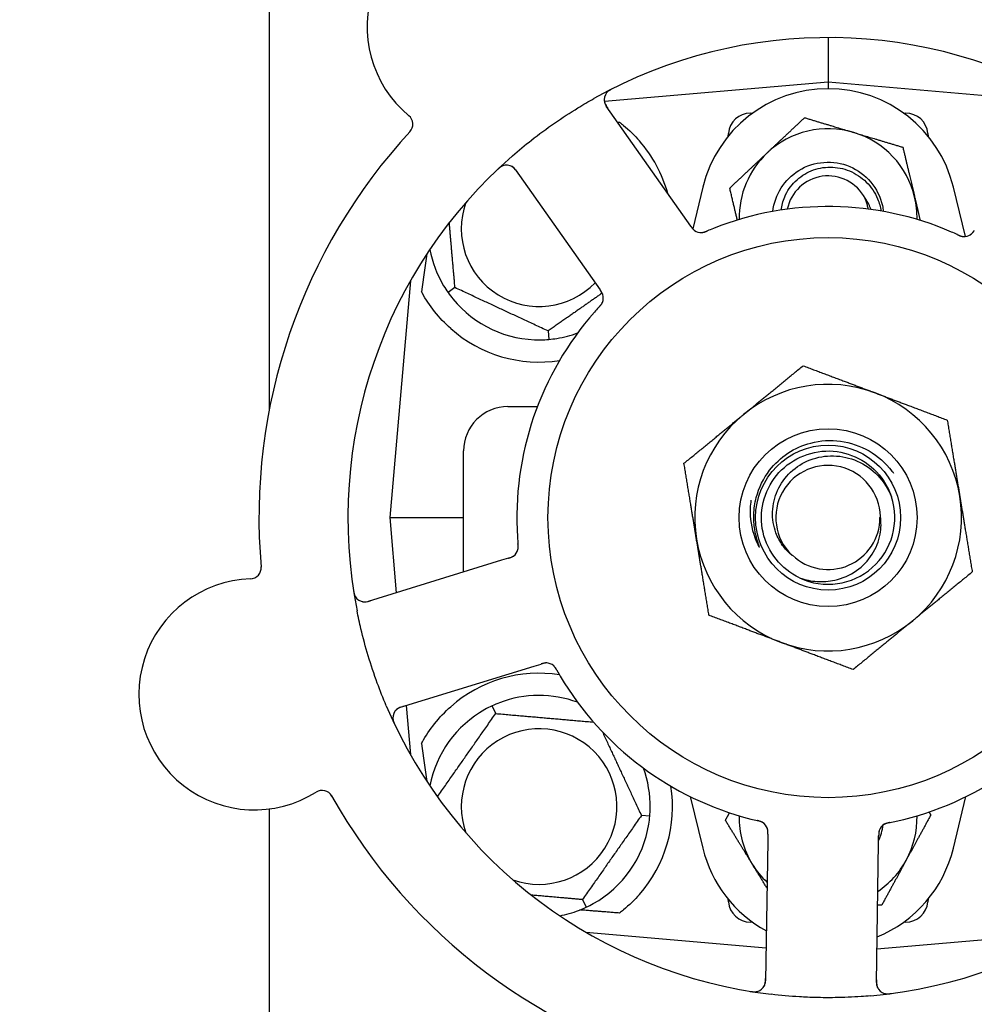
# Model space of a CAD drawing. Header units: inches. Extents: x 18 to 846, y -67 to 561.
# Tile 7 of 256: x 68.24 to 70.93, y 144.03 to 146.8. Entities that reach past the tile are written whole.
import ezdxf

# ---------------------------------------------------------------- set-up
doc = ezdxf.new("R2010")
doc.units = ezdxf.units.IN
doc.header["$LTSCALE"] = 24
doc.header["$MEASUREMENT"] = 0
doc.layers.add('Dimension (ANSI)', color=7, linetype='Continuous', lineweight=25)
doc.layers.add('Visible (ANSI)', color=7, linetype='Continuous', lineweight=30)
doc.styles.add('Note Text (ANSI)', font='tahoma.ttf')
doc.dimstyles.new('SB Fraction-16 (ANSI)', dxfattribs={"dimscale": 24, "dimtxt": 0.125, "dimasz": 0.098425, "dimexe": 0.125, "dimexo": 0.0625, "dimgap": 0.031496, "dimtad": 0, "dimtih": 1, "dimtoh": 1, "dimdec": 4, "dimrnd": 1e-08, "dimzin": 0, "dimdsep": 46, "dimlunit": 5, "dimtxsty": 'Note Text (ANSI)', "dimcen": 0.09, "dimdle": 0.393701, "dimclrd": 256, "dimclre": 256, "dimclrt": 256, "dimadec": 0, "dimazin": 3, "dimtfac": 0.96, "dimtofl": 0, "dimtmove": 0, "dimatfit": 3, "dimfxl": 1, "dimfrac": 2, "dimtolj": 1, "dimtzin": 12, "dimlwd": -1, "dimlwe": -1, "dimarcsym": 0})

# ---------------------------------------------------------------- blocks, each defined once
blk = doc.blocks.new('*D15')
at = {"layer": 'Defpoints', "color": 0, "transparency": 16777216}
for p in [(115.8191, 378.6679), (40.5863, 88.9562), (79.6941, 88.9562)]:
    blk.add_point(p, dxfattribs=at)
at = {"layer": 'Dimension (ANSI)', "transparency": 16777216}
for p, q in [((114.3191, 378.6679), (37.5863, 378.6679)), ((40.5863, 376.3057), (40.5863, 240.4618)), ((40.5863, 91.3184), (40.5863, 235.1622)), ((78.1941, 88.9562), (37.5863, 88.9562))]:
    blk.add_line(p, q, dxfattribs=at)
for points in [[(40.1926, 376.3057), (40.98, 376.3057), (40.5863, 378.6679)], [(40.1926, 91.3184), (40.98, 91.3184), (40.5863, 88.9562)]]:
    blk.add_solid(points, dxfattribs=at)
at = {"layer": 'Dimension (ANSI)', "transparency": 16777216, "insert": (31.4463, 239.7059), "char_height": 3, "attachment_point": 1, "style": 'Note Text (ANSI)'}
blk.add_mtext('\\A1;289 11/16', dxfattribs=at)

msp = doc.modelspace()

# ---------------------------------------------------------------- linework, layer by layer
at = {"layer": 'Visible (ANSI)'}
for p, q in [((68.94412, 145.70437), (68.94412, 162.3984)), ((70.51486, 146.74977), (70.51486, 146.62477)), ((70.51486, 146.62477), (69.88598, 146.56975)), ((70.51486, 146.62477), (70.51486, 146.60602)), ((71.17806, 146.56675), (70.51486, 146.62477)), ((70.11729, 146.23565), (69.89116, 146.55709)), ((70.29665, 146.53727), (70.30245, 146.53727)), ((70.72727, 146.53727), (70.73307, 146.53727)), ((70.2337, 146.47233), (70.23439, 146.48022)), ((70.79533, 146.48022), (70.79602, 146.47233)), ((69.63639, 146.37787), (69.86251, 146.05643)), ((70.16269, 146.32945), (70.1341, 146.21226)), ((70.90098, 146.19029), (70.86703, 146.32945)), ((70.12872, 146.2194), (70.11729, 146.23565)), ((69.34064, 146.06588), (69.28236, 145.39977)), ((69.46589, 146.04669), (69.44638, 146.03303)), ((69.86251, 146.05643), (69.87396, 146.04015)), ((69.72752, 145.92469), (69.7296, 145.90096)), ((69.61486, 145.71227), (69.69757, 145.71227)), ((69.48986, 145.24693), (69.48986, 145.58727)), ((69.28236, 145.39977), (69.40727, 145.39977)), ((69.28236, 145.39977), (69.30083, 145.18869)), ((69.40727, 145.39977), (69.48986, 145.39977)), ((69.59704, 145.27995), (69.22145, 145.16423)), ((69.61603, 145.28581), (69.59704, 145.27995)), ((69.68876, 144.98226), (69.70777, 144.98812)), ((69.31317, 144.86654), (69.68876, 144.98226)), ((69.3286, 144.8713), (69.34064, 144.73366)), ((69.58036, 144.8489), (69.57029, 144.87049)), ((70.12726, 144.6153), (70.16269, 144.4701)), ((70.86703, 144.4701), (70.90246, 144.6153)), ((68.94412, 141.73036), (68.94412, 144.5806)), ((70.01367, 144.56004), (69.98994, 144.56211)), ((70.34519, 144.48984), (70.33919, 144.09688)), ((70.34549, 144.50971), (70.34519, 144.48984)), ((70.65065, 144.09212), (70.65665, 144.48508)), ((70.65665, 144.48508), (70.65696, 144.50498)), ((69.82436, 144.32564), (69.83443, 144.30405)), ((70.23439, 144.31932), (70.2337, 144.32721)), ((70.79602, 144.32721), (70.79533, 144.31932)), ((70.30245, 144.26227), (70.29665, 144.26227)), ((70.73307, 144.26227), (70.72727, 144.26227)), ((69.8334, 144.23439), (70.34061, 144.19002)), ((70.6521, 144.18678), (71.19632, 144.23439))]:
    msp.add_line(p, q, dxfattribs=at)
for radius in [0.7875, 0.25014, 0.20385]:
    msp.add_circle((70.51486, 145.39977), radius, dxfattribs=at)
for centre, radius, start, end in [((69.54395, 146.77998), 0.325, 20.006, 230.24329), ((70.51486, 145.39977), 1.35, 59.06409, 119.1852), ((69.91672, 146.57507), 0.03125, 116.97257, 215.12465), ((70.51486, 146.24352), 0.3625, 13.71173, 166.28827), ((70.29665, 146.47477), 0.0625, 90, 175), ((70.73307, 146.47477), 0.0625, 5, 90), ((69.31611, 146.50611), 0.03125, 317.29575, 50.24329), ((70.51486, 145.39977), 1.6, 137.25836, 184.99093), ((70.51486, 146.24352), 0.25, 73.27138, 133.27138), ((70.51486, 146.24352), 0.25, 13.27138, 73.27138), ((69.70236, 146.21227), 0.375, 15.31908, 41.22959), ((70.51486, 146.24352), 0.25, 133.27138, 181.19375), ((70.51486, 145.39977), 1.35, 131.06409, 191.1852), ((69.61083, 146.35989), 0.03125, 35.12465, 133.27672), ((70.51486, 146.24352), 0.11727, 27.74755, 168.35099), ((69.70236, 146.21227), 0.21875, 160.34111, 316.01219), ((70.51486, 146.24352), 0.25, 358.80625, 13.27138), ((70.51486, 145.39977), 0.875, 66.63234, 111.61695), ((70.15761, 146.23264), 0.03125, 233.11888, 274.57804), ((70.89739, 146.22133), 0.03125, 263.91027, 305.9096), ((69.70236, 146.21227), 0.3125, 190.71622, 210.84193), ((69.70236, 146.21227), 0.3125, 219.15807, 270.84193), ((69.85172, 146.01745), 0.03125, 335.91027, 17.9096), ((70.51486, 145.39977), 0.875, 138.63234, 183.61695), ((69.70236, 146.21227), 0.375, 228.48111, 278.78707), ((69.70236, 146.21227), 0.3125, 279.15807, 290.27972), ((70.51486, 145.39977), 0.375, 69.34128, 129.34128), ((70.51486, 145.39977), 0.375, 9.34128, 69.34128), ((69.61486, 145.58727), 0.125, 90, 180), ((70.51486, 145.39977), 0.375, 129.34128, 189.34128), ((70.51486, 145.39977), 0.14696, 1.25861, 225.29572), ((70.51486, 145.39977), 0.1875, 244.71096, 18.15663), ((70.51486, 145.39977), 0.375, 309.34128, 9.34128), ((70.51486, 145.39977), 0.14583, 226.55117, 0.00317), ((70.51486, 145.39977), 0.375, 189.34128, 249.34128), ((69.61236, 145.31738), 0.03125, 305.11888, 346.57804), ((68.8897, 145.25892), 0.03125, 272.006, 4.95354), ((68.90217, 144.90288), 0.325, 92.006, 302.24329), ((69.21225, 145.1941), 0.03125, 188.97257, 287.12465), ((70.51486, 145.39977), 0.375, 249.34128, 309.34128), ((69.72249, 144.95996), 0.03125, 47.91027, 89.9096), ((69.70236, 144.58727), 0.375, 81.21293, 131.51889), ((70.51486, 145.39977), 0.875, 210.63234, 255.61695), ((70.51486, 145.39977), 0.875, 282.63234, 327.61695), ((69.70236, 144.58727), 0.3125, 69.72028, 110.84193), ((70.51486, 145.39977), 1.35, 203.06409, 263.1852), ((69.32237, 144.83668), 0.03125, 107.12465, 205.27672), ((69.70236, 144.58727), 0.3125, 119.15807, 169.28378), ((70.51486, 145.39977), 1.35, 275.06409, 335.1852), ((69.70236, 144.58727), 0.21875, 250.34111, 199.65889), ((69.70236, 144.58727), 0.3125, 359.15807, 20.27972), ((69.09224, 144.60157), 0.03125, 29.29575, 122.24329), ((69.70236, 144.58727), 0.375, 318.77041, 8.78707), ((70.51486, 145.39977), 1.6, 209.25836, 256.99093), ((70.51486, 145.39977), 1.6, 281.25836, 328.99093), ((70.51486, 144.55602), 0.25, 178.80625, 211.47415), ((70.31434, 144.51598), 0.03125, 17.11888, 58.57804), ((70.51486, 144.55602), 0.25, 331.47415, 1.19375), ((69.70236, 144.58727), 0.3125, 299.15807, 350.84193), ((70.51486, 144.55602), 0.15607, 335.38093, 352.36076), ((70.68829, 144.51027), 0.03125, 119.91027, 161.9096), ((70.51486, 144.55602), 0.3625, 193.71173, 241.40056), ((70.51486, 144.55602), 0.3625, 292.33426, 346.28827), ((70.51486, 144.55602), 0.25, 303.97531, 331.47415), ((70.51486, 144.55602), 0.25, 211.47415, 226.70461), ((70.29665, 144.32477), 0.0625, 185, 270), ((70.73307, 144.32477), 0.0625, 270, 355), ((69.70236, 144.58727), 0.3125, 280.71622, 290.84193), ((70.30794, 144.09736), 0.03125, 260.97257, 359.12465), ((70.6819, 144.09164), 0.03125, 179.12465, 277.27672)]:
    msp.add_arc(centre, radius, start, end, dxfattribs=at)
for centre, major_axis, start_param, end_param in [((69.31991, 144.39474), (0.20896, 2.38839), 0.7552338, 0.8182595), ((69.31991, 146.4048), (0.20896, -2.38839), 5.4649258, 5.5279515)]:
    msp.add_ellipse(centre, major_axis=major_axis, ratio=0.0521373, start_param=start_param, end_param=end_param, dxfattribs=at)
for points, knots in [([(69.90886, 146.60611), (69.9083, 146.60583), (69.90774, 146.60555), (69.90625, 146.60479), (69.9053, 146.60429), (69.90355, 146.60332), (69.90275, 146.60286), (69.90072, 146.60164), (69.89949, 146.60083), (69.89741, 146.59935), (69.89652, 146.59865), (69.89505, 146.59741), (69.89444, 146.59684), (69.89327, 146.59567), (69.89273, 146.59507), (69.89216, 146.59438), (69.89204, 146.59423), (69.89194, 146.59411)], [0, 0, 0, 0, 0.005149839, 0.005149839, 0.013554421, 0.013554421, 0.020527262, 0.020527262, 0.031641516, 0.031641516, 0.041623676, 0.041623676, 0.051235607, 0.051235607, 0.06373445, 0.06373445, 0.067355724, 0.067355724, 0.067355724, 0.067355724]), ([(69.62804, 146.41764), (69.64533, 146.4327), (69.66289, 146.44723), (69.7018, 146.4778), (69.72352, 146.49385), (69.76744, 146.52429), (69.78934, 146.53854), (69.82638, 146.56115), (69.84136, 146.5699), (69.85656, 146.57839)], [-0.73118965, -0.73118965, -0.73118965, -0.73118965, -0.55244576, -0.55244576, -0.34137939, -0.34137939, -0.13566771, -0.13566771, 0, 0, 0, 0]), ([(69.88566, 146.57163), (69.8857, 146.57134), (69.88575, 146.57097), (69.88606, 146.5692), (69.88647, 146.5675), (69.88752, 146.56451), (69.8881, 146.56311), (69.88983, 146.55964), (69.89107, 146.55752), (69.89301, 146.55454), (69.89359, 146.55367), (69.89473, 146.55202), (69.89529, 146.55123), (69.89584, 146.55045)], [0.058736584, 0.058736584, 0.058736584, 0.058736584, 0.064782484, 0.064782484, 0.086145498, 0.086145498, 0.103238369, 0.103238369, 0.123434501, 0.123434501, 0.131598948, 0.131598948, 0.13893919, 0.13893919, 0.13893919, 0.13893919]), ([(69.92803, 146.51177), (69.93179, 146.50893), (69.93554, 146.506), (69.95531, 146.48988), (69.97081, 146.47492), (69.98439, 146.45943)], [1.53001661, 1.53001661, 1.53001661, 1.53001661, 1.56598407, 1.56598407, 1.72098253, 1.72098253, 1.72098253, 1.72098253]), ([(70.35959, 146.26088), (70.36496, 146.30763), (70.39249, 146.3515), (70.43253, 146.37632), (70.47478, 146.40251), (70.52983, 146.4068), (70.57563, 146.38747), (70.62141, 146.36814), (70.65673, 146.32572), (70.66744, 146.27719), (70.66863, 146.27181), (70.66951, 146.26636), (70.67009, 146.26089)], [6.3945263, 6.3945263, 6.3945263, 6.3945263, 7.2990044, 7.2990044, 7.2990044, 8.2534333, 8.2534333, 8.2534333, 9.2076053, 9.2076053, 9.2076053, 9.3134369, 9.3134369, 9.3134369, 9.3134369]), ([(69.60143, 146.38969), (69.60116, 146.3896), (69.60082, 146.38948), (69.5997, 146.38906), (69.59884, 146.38869), (69.59696, 146.38775), (69.59586, 146.38713), (69.59402, 146.38593), (69.59344, 146.38554), (69.59201, 146.38451), (69.59113, 146.38384), (69.58932, 146.38237), (69.58836, 146.38155), (69.5869, 146.38024), (69.58635, 146.37974), (69.58529, 146.37875), (69.58478, 146.37826), (69.58426, 146.37777)], [0.051298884, 0.051298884, 0.051298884, 0.051298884, 0.057269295, 0.057269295, 0.069785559, 0.069785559, 0.08363266, 0.08363266, 0.08945843, 0.08945843, 0.097820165, 0.097820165, 0.107290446, 0.107290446, 0.113094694, 0.113094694, 0.118968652, 0.118968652, 0.118968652, 0.118968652]), ([(69.64105, 146.37124), (69.64051, 146.37201), (69.63996, 146.37278), (69.63782, 146.37578), (69.63616, 146.37794), (69.63317, 146.38138), (69.6318, 146.38276), (69.62939, 146.38486), (69.62824, 146.38574), (69.62633, 146.38698), (69.62559, 146.38741), (69.6248, 146.38784), (69.62463, 146.38792), (69.62448, 146.388)], [0, 0, 0, 0, 0.007248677, 0.007248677, 0.028564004, 0.028564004, 0.047482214, 0.047482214, 0.065361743, 0.065361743, 0.076705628, 0.076705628, 0.079955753, 0.079955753, 0.079955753, 0.079955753]), ([(70.3829, 146.26476), (70.38438, 146.2775), (70.3877, 146.28999), (70.3997, 146.31819), (70.40982, 146.333), (70.43533, 146.35817), (70.45056, 146.36819), (70.48427, 146.382), (70.50246, 146.38554), (70.53948, 146.3855), (70.55794, 146.38181), (70.59271, 146.36748), (70.60864, 146.35689), (70.63578, 146.33001), (70.64665, 146.31391), (70.65881, 146.28519), (70.66212, 146.2737), (70.66403, 146.26196)], [-1.2470977, -1.2470977, -1.2470977, -1.2470977, -1.1486049, -1.1486049, -1.0127327, -1.0127327, -0.8746582, -0.8746582, -0.7343822, -0.7343822, -0.5919052, -0.5919052, -0.4472279, -0.4472279, -0.3003508, -0.3003508, -0.2092229, -0.2092229, -0.2092229, -0.2092229]), ([(70.62775, 146.26746), (70.62706, 146.27122), (70.62621, 146.27496), (70.62313, 146.28646), (70.6207, 146.29295), (70.61865, 146.29812)], [0.060737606, 0.060737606, 0.060737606, 0.060737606, 0.090010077, 0.090010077, 0.150835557, 0.150835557, 0.150835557, 0.150835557]), ([(70.12872, 146.21939), (70.12902, 146.21896), (70.12933, 146.21853), (70.12993, 146.21769), (70.13022, 146.21727), (70.13088, 146.21635), (70.13125, 146.21584), (70.13257, 146.21405), (70.13346, 146.21293), (70.13492, 146.21123), (70.13559, 146.21052), (70.13686, 146.2093), (70.13743, 146.20879), (70.13841, 146.20798), (70.13886, 146.20763), (70.13913, 146.20744), (70.13916, 146.20741), (70.13916, 146.20741), (70.13916, 146.20741), (70.13916, 146.20741)], [0, 0, 0, 0, 0.004355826, 0.004355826, 0.008687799, 0.008687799, 0.014307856, 0.014307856, 0.029588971, 0.029588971, 0.043844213, 0.043844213, 0.054171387, 0.054171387, 0.06195455, 0.06195455, 0.063871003, 0.063871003, 0.063878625, 0.063878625, 0.063878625, 0.063878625]), ([(70.12874, 146.21936), (70.12892, 146.21912), (70.12909, 146.21887), (70.13003, 146.21754), (70.13083, 146.21642), (70.13255, 146.21412), (70.1335, 146.21293), (70.13529, 146.2109), (70.13614, 146.21003), (70.13781, 146.20849), (70.13866, 146.2078), (70.13939, 146.20725), (70.1395, 146.20717), (70.13959, 146.2071)], [0, 0, 0, 0, 0.002309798, 0.002309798, 0.012623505, 0.012623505, 0.02433842, 0.02433842, 0.035397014, 0.035397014, 0.047442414, 0.047442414, 0.049661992, 0.049661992, 0.049661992, 0.049661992]), ([(70.15935, 146.20143), (70.15959, 146.20145), (70.15989, 146.20147), (70.16076, 146.20156), (70.1614, 146.20165), (70.16272, 146.20188), (70.16341, 146.20202), (70.16478, 146.20235), (70.16545, 146.20253), (70.16706, 146.20302), (70.16804, 146.20334), (70.16947, 146.20386), (70.1699, 146.20402), (70.17145, 146.20461), (70.17261, 146.20507), (70.1741, 146.20569), (70.17447, 146.20585), (70.175, 146.20607), (70.17516, 146.20614), (70.17533, 146.20621)], [0.044252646, 0.044252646, 0.044252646, 0.044252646, 0.05067159, 0.05067159, 0.061250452, 0.061250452, 0.07105005, 0.07105005, 0.078610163, 0.078610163, 0.087196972, 0.087196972, 0.090753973, 0.090753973, 0.100050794, 0.100050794, 0.103147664, 0.103147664, 0.104517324, 0.104517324, 0.104517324, 0.104517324]), ([(70.15973, 146.20145), (70.15973, 146.20145), (70.15976, 146.20146), (70.1599, 146.20147), (70.16003, 146.20148), (70.16048, 146.20152), (70.16084, 146.20156), (70.16206, 146.20172), (70.16298, 146.20188), (70.16493, 146.20235), (70.16594, 146.20263), (70.16827, 146.20338), (70.16964, 146.20388), (70.17226, 146.20492), (70.17355, 146.20546), (70.17497, 146.20606), (70.17515, 146.20613), (70.17533, 146.20621)], [0.030853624, 0.030853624, 0.030853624, 0.030853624, 0.032941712, 0.032941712, 0.036385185, 0.036385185, 0.042347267, 0.042347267, 0.055267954, 0.055267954, 0.065838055, 0.065838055, 0.077516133, 0.077516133, 0.087897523, 0.087897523, 0.089364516, 0.089364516, 0.089364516, 0.089364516]), ([(70.87882, 146.19549), (70.87838, 146.19568), (70.87792, 146.1959), (70.87742, 146.19612), (70.87296, 146.19815), (70.86685, 146.20087), (70.86191, 146.203)], [0.48080563, 0.48080563, 0.48080563, 0.48080563, 0.5329828, 0.5329828, 0.5329828, 1, 1, 1, 1]), ([(70.91467, 146.19529), (70.91474, 146.19534), (70.91482, 146.1954), (70.91507, 146.19558), (70.91526, 146.19571), (70.91607, 146.1963), (70.9168, 146.19688), (70.91849, 146.19839), (70.91951, 146.1994), (70.92146, 146.20157), (70.92243, 146.20274), (70.92377, 146.20445), (70.92419, 146.205), (70.92481, 146.20581), (70.92502, 146.20609), (70.92542, 146.20663), (70.92562, 146.20689), (70.92582, 146.20716)], [0.038929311, 0.038929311, 0.038929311, 0.038929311, 0.040726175, 0.040726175, 0.043941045, 0.043941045, 0.054249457, 0.054249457, 0.066768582, 0.066768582, 0.078206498, 0.078206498, 0.083402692, 0.083402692, 0.086046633, 0.086046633, 0.088630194, 0.088630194, 0.088630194, 0.088630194]), ([(70.91534, 146.19575), (70.91534, 146.19575), (70.91534, 146.19575), (70.9154, 146.19579), (70.91558, 146.19592), (70.91614, 146.19633), (70.91657, 146.19666), (70.91751, 146.19744), (70.91801, 146.19788), (70.91863, 146.19847), (70.91878, 146.19862), (70.91991, 146.19974), (70.92113, 146.20111), (70.92297, 146.20341), (70.92351, 146.2041), (70.92435, 146.2052), (70.92463, 146.20558), (70.92522, 146.20636), (70.92552, 146.20676), (70.92582, 146.20716)], [0.028019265, 0.028019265, 0.028019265, 0.028019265, 0.028672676, 0.028672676, 0.033062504, 0.033062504, 0.040781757, 0.040781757, 0.051074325, 0.051074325, 0.054504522, 0.054504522, 0.07506277, 0.07506277, 0.083066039, 0.083066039, 0.087153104, 0.087153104, 0.091266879, 0.091266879, 0.091266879, 0.091266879]), ([(70.87885, 146.19547), (70.87913, 146.19535), (70.8794, 146.19522), (70.88013, 146.19489), (70.8806, 146.19468), (70.88205, 146.19403), (70.88305, 146.19359), (70.88516, 146.19272), (70.88628, 146.19229), (70.88851, 146.19151), (70.88958, 146.19119), (70.89172, 146.19064), (70.89271, 146.19046), (70.89394, 146.19028), (70.89428, 146.19024), (70.89453, 146.19021)], [0.001596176, 0.001596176, 0.001596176, 0.001596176, 0.003937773, 0.003937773, 0.007842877, 0.007842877, 0.016055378, 0.016055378, 0.025513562, 0.025513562, 0.037191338, 0.037191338, 0.0541939, 0.0541939, 0.061558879, 0.061558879, 0.061558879, 0.061558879]), ([(70.87885, 146.19547), (70.87935, 146.19524), (70.87985, 146.19501), (70.88084, 146.19456), (70.88133, 146.19434), (70.88299, 146.1936), (70.88417, 146.1931), (70.88609, 146.19233), (70.88689, 146.19204), (70.88873, 146.19141), (70.8897, 146.19112), (70.89145, 146.19069), (70.89224, 146.19053), (70.89351, 146.19032), (70.89405, 146.19026), (70.89436, 146.19023), (70.89441, 146.19022), (70.89442, 146.19022), (70.89442, 146.19022), (70.89442, 146.19022)], [0, 0, 0, 0, 0.004180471, 0.004180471, 0.008305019, 0.008305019, 0.018114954, 0.018114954, 0.025612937, 0.025612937, 0.036850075, 0.036850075, 0.047489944, 0.047489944, 0.05608938, 0.05608938, 0.05828692, 0.05828692, 0.058652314, 0.058652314, 0.058652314, 0.058652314]), ([(69.45379, 145.9315), (69.43777, 145.94568), (69.42212, 145.96214), (69.39486, 145.9965), (69.38327, 146.01441), (69.37348, 146.0321), (69.37265, 146.03361), (69.37183, 146.03514)], [0.51027295, 0.51027295, 0.51027295, 0.51027295, 0.67314933, 0.67314933, 0.83782619, 0.83782619, 0.85301482, 0.85301482, 0.85301482, 0.85301482]), ([(69.88182, 146.02584), (69.8818, 146.02592), (69.88177, 146.02602), (69.88168, 146.02631), (69.88161, 146.02653), (69.8813, 146.02748), (69.88097, 146.02836), (69.88006, 146.03044), (69.87941, 146.03171), (69.87795, 146.03424), (69.87714, 146.03552), (69.87592, 146.03733), (69.87554, 146.03789), (69.87495, 146.03873), (69.87475, 146.03902), (69.87436, 146.03957), (69.87417, 146.03984), (69.87398, 146.04011)], [0.038929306, 0.038929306, 0.038929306, 0.038929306, 0.040726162, 0.040726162, 0.043941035, 0.043941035, 0.054249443, 0.054249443, 0.066768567, 0.066768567, 0.078206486, 0.078206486, 0.083402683, 0.083402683, 0.086046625, 0.086046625, 0.088630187, 0.088630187, 0.088630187, 0.088630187]), ([(69.8816, 146.02662), (69.8816, 146.02662), (69.88159, 146.02662), (69.88157, 146.02669), (69.88151, 146.02691), (69.88129, 146.02756), (69.88111, 146.02807), (69.88066, 146.0292), (69.88039, 146.02982), (69.88002, 146.03059), (69.87993, 146.03078), (69.87921, 146.0322), (69.87829, 146.03378), (69.87667, 146.03625), (69.87618, 146.03697), (69.87539, 146.0381), (69.87512, 146.0385), (69.87456, 146.03929), (69.87427, 146.03971), (69.87398, 146.04011)], [0.028019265, 0.028019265, 0.028019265, 0.028019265, 0.028672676, 0.028672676, 0.033062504, 0.033062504, 0.040781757, 0.040781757, 0.051074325, 0.051074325, 0.054504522, 0.054504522, 0.075062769, 0.075062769, 0.083066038, 0.083066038, 0.087153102, 0.087153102, 0.091266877, 0.091266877, 0.091266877, 0.091266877]), ([(69.87056, 145.9918), (69.87024, 145.99145), (69.86989, 145.99108), (69.86952, 145.99067), (69.86621, 145.98706), (69.86174, 145.98208), (69.85819, 145.97805)], [0.48080563, 0.48080563, 0.48080563, 0.48080563, 0.5329828, 0.5329828, 0.5329828, 1, 1, 1, 1]), ([(69.87059, 145.99183), (69.87079, 145.99205), (69.87099, 145.99227), (69.87154, 145.99287), (69.87188, 145.99325), (69.87295, 145.99443), (69.87367, 145.99525), (69.87515, 145.99698), (69.8759, 145.99791), (69.87733, 145.99979), (69.87797, 146.00072), (69.87916, 146.00258), (69.87964, 146.00346), (69.88018, 146.00457), (69.88033, 146.00488), (69.88043, 146.00512)], [0.001596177, 0.001596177, 0.001596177, 0.001596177, 0.00393777, 0.00393777, 0.007842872, 0.007842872, 0.016055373, 0.016055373, 0.025513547, 0.025513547, 0.037191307, 0.037191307, 0.054193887, 0.054193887, 0.06155888, 0.06155888, 0.06155888, 0.06155888]), ([(69.87059, 145.99183), (69.87096, 145.99223), (69.87133, 145.99264), (69.87206, 145.99344), (69.87243, 145.99384), (69.87364, 145.99519), (69.87448, 145.99615), (69.87581, 145.99775), (69.87634, 145.99842), (69.8775, 145.99997), (69.87808, 146.00081), (69.87903, 146.00233), (69.87943, 146.00304), (69.88001, 146.00419), (69.88024, 146.00467), (69.88037, 146.00496), (69.88038, 146.005), (69.88039, 146.00502), (69.88039, 146.00502), (69.88039, 146.00502)], [0, 0, 0, 0, 0.004180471, 0.004180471, 0.008305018, 0.008305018, 0.018114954, 0.018114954, 0.025612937, 0.025612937, 0.036850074, 0.036850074, 0.047489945, 0.047489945, 0.056089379, 0.056089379, 0.058286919, 0.058286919, 0.058652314, 0.058652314, 0.058652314, 0.058652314]), ([(70.35045, 145.53302), (70.36474, 145.55167), (70.38203, 145.56781), (70.42135, 145.59393), (70.44315, 145.60367), (70.49338, 145.61678), (70.5218, 145.61847), (70.578, 145.61088), (70.60522, 145.60156), (70.65484, 145.5729), (70.6767, 145.55374), (70.69573, 145.52909), (70.69713, 145.52721), (70.6985, 145.52532)], [-3.5801326, -3.5801326, -3.5801326, -3.5801326, -3.4004535, -3.4004535, -3.2191752, -3.2191752, -3.0035583, -3.0035583, -2.7857358, -2.7857358, -2.5657084, -2.5657084, -2.5477946, -2.5477946, -2.5477946, -2.5477946]), ([(70.43476, 145.23024), (70.38348, 145.25447), (70.34444, 145.30318), (70.33196, 145.35851), (70.31948, 145.41384), (70.33382, 145.47459), (70.36973, 145.51849), (70.40557, 145.5623), (70.46211, 145.58839), (70.5187, 145.58723), (70.57539, 145.58607), (70.63091, 145.55758), (70.66491, 145.5122), (70.67714, 145.49589), (70.68648, 145.47752), (70.69276, 145.45814)], [5.153766, 5.153766, 5.153766, 5.153766, 6.061332, 6.061332, 6.061332, 6.968806, 6.968806, 6.968806, 7.8744508, 7.8744508, 7.8744508, 8.7817425, 8.7817425, 8.7817425, 9.107885, 9.107885, 9.107885, 9.107885]), ([(70.41148, 145.29532), (70.4023, 145.30312), (70.39411, 145.31203), (70.37927, 145.3327), (70.37296, 145.34459), (70.36126, 145.37602), (70.35804, 145.39611), (70.35943, 145.43697), (70.36423, 145.45733), (70.38152, 145.49562), (70.39404, 145.51309), (70.42542, 145.5427), (70.44413, 145.5544), (70.48548, 145.57026), (70.50779, 145.57406), (70.5532, 145.57297), (70.57584, 145.56788), (70.61846, 145.54915), (70.63793, 145.5355), (70.67102, 145.50115), (70.68415, 145.48064), (70.69303, 145.4582)], [-1.5503297, -1.5503297, -1.5503297, -1.5503297, -1.4577971, -1.4577971, -1.3550285, -1.3550285, -1.200467, -1.200467, -1.0416694, -1.0416694, -0.8786368, -0.8786368, -0.7113708, -0.7113708, -0.5398726, -0.5398726, -0.3641439, -0.3641439, -0.1841858, -0.1841858, 0, 0, 0, 0]), ([(70.30869, 145.36662), (70.30648, 145.3804), (70.30556, 145.39428), (70.30648, 145.42457), (70.30883, 145.44081), (70.3203, 145.48435), (70.33303, 145.51027), (70.35045, 145.53302)], [-0.44935864, -0.44935864, -0.44935864, -0.44935864, -0.34320731, -0.34320731, -0.21838639, -0.21838639, 0, 0, 0, 0]), ([(70.29785, 145.44867), (70.29582, 145.43416), (70.29523, 145.41946), (70.29785, 145.37679), (70.30495, 145.34941), (70.31719, 145.32422)], [-0.32666896, -0.32666896, -0.32666896, -0.32666896, -0.21422591, -0.21422591, 0, 0, 0, 0]), ([(70.43476, 145.23024), (70.45049, 145.22476), (70.46688, 145.22141), (70.50026, 145.21926), (70.51709, 145.22053), (70.55544, 145.22902), (70.57624, 145.23806), (70.61226, 145.2632), (70.62734, 145.27876), (70.64995, 145.31407), (70.65758, 145.33326), (70.66415, 145.36981), (70.66438, 145.38658), (70.66178, 145.403)], [-0.89666376, -0.89666376, -0.89666376, -0.89666376, -0.7697294, -0.7697294, -0.64162523, -0.64162523, -0.47009117, -0.47009117, -0.30597672, -0.30597672, -0.14928046, -0.14928046, -0.02134877, -0.02134877, -0.02134877, -0.02134877]), ([(70.31719, 145.32422), (70.31792, 145.32271), (70.31877, 145.32104), (70.31992, 145.31903), (70.32047, 145.31812), (70.32099, 145.31745), (70.3211, 145.31733), (70.32124, 145.31721), (70.32128, 145.31718), (70.32134, 145.31715), (70.32136, 145.31714), (70.3214, 145.31714), (70.32141, 145.31714), (70.32144, 145.31715), (70.32145, 145.31716), (70.32148, 145.3172), (70.32149, 145.31722), (70.3215, 145.3173), (70.32151, 145.31736), (70.3215, 145.3176), (70.32146, 145.31785), (70.32118, 145.31912), (70.32069, 145.32064), (70.3177, 145.32984), (70.31209, 145.34552), (70.30869, 145.36662)], [-0.32002064, -0.32002064, -0.32002064, -0.32002064, -0.25037654, -0.25037654, -0.22022079, -0.22022079, -0.21319305, -0.21319305, -0.21059304, -0.21059304, -0.20923641, -0.20923641, -0.20821255, -0.20821255, -0.20712521, -0.20712521, -0.2055378, -0.2055378, -0.20262718, -0.20262718, -0.19315319, -0.19315319, -0.1629071, -0.1629071, 0, 0, 0, 0]), ([(69.64258, 145.30939), (69.64263, 145.30962), (69.6427, 145.30991), (69.64289, 145.31077), (69.64301, 145.3114), (69.6432, 145.31273), (69.64328, 145.31343), (69.64338, 145.31484), (69.64342, 145.31553), (69.64345, 145.31721), (69.64345, 145.31824), (69.6434, 145.31976), (69.64338, 145.32022), (69.6433, 145.32188), (69.64321, 145.32312), (69.64308, 145.32473), (69.64305, 145.32513), (69.643, 145.32571), (69.64299, 145.32588), (69.64297, 145.32606)], [0.044252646, 0.044252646, 0.044252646, 0.044252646, 0.05067159, 0.05067159, 0.061250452, 0.061250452, 0.07105005, 0.07105005, 0.078610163, 0.078610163, 0.087196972, 0.087196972, 0.090753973, 0.090753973, 0.100050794, 0.100050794, 0.103147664, 0.103147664, 0.104517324, 0.104517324, 0.104517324, 0.104517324]), ([(69.64267, 145.30975), (69.64267, 145.30975), (69.64268, 145.30978), (69.64271, 145.30992), (69.64275, 145.31005), (69.64284, 145.31049), (69.64292, 145.31085), (69.64314, 145.31206), (69.64327, 145.31298), (69.64343, 145.31498), (69.64348, 145.31603), (69.64348, 145.31847), (69.64342, 145.31993), (69.64325, 145.32274), (69.64314, 145.32413), (69.643, 145.32568), (69.64299, 145.32587), (69.64297, 145.32606)], [0.030853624, 0.030853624, 0.030853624, 0.030853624, 0.032941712, 0.032941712, 0.036385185, 0.036385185, 0.042347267, 0.042347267, 0.055267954, 0.055267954, 0.065838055, 0.065838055, 0.077516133, 0.077516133, 0.087897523, 0.087897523, 0.089364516, 0.089364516, 0.089364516, 0.089364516]), ([(69.61603, 145.28581), (69.61653, 145.28596), (69.61704, 145.28612), (69.61803, 145.28642), (69.61851, 145.28658), (69.61959, 145.28692), (69.62019, 145.28711), (69.6223, 145.28782), (69.62364, 145.28832), (69.62571, 145.28918), (69.62659, 145.28959), (69.62815, 145.29042), (69.62881, 145.29081), (69.62988, 145.2915), (69.63035, 145.29182), (69.63062, 145.29201), (69.63065, 145.29203), (69.63065, 145.29203), (69.63065, 145.29203), (69.63065, 145.29203)], [0, 0, 0, 0, 0.004355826, 0.004355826, 0.008687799, 0.008687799, 0.014307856, 0.014307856, 0.029588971, 0.029588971, 0.043844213, 0.043844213, 0.054171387, 0.054171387, 0.06195455, 0.06195455, 0.063871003, 0.063871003, 0.063878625, 0.063878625, 0.063878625, 0.063878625]), ([(69.61607, 145.28582), (69.61635, 145.28591), (69.61664, 145.28599), (69.6182, 145.28648), (69.61951, 145.28689), (69.62223, 145.28782), (69.62366, 145.28836), (69.62613, 145.28943), (69.62723, 145.28997), (69.62921, 145.29108), (69.63013, 145.29167), (69.63088, 145.2922), (69.63098, 145.29228), (69.63108, 145.29235)], [0, 0, 0, 0, 0.002309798, 0.002309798, 0.012623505, 0.012623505, 0.02433842, 0.02433842, 0.035397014, 0.035397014, 0.047442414, 0.047442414, 0.049661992, 0.049661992, 0.049661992, 0.049661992]), ([(69.1803, 145.19621), (69.18039, 145.19559), (69.18049, 145.19497), (69.18075, 145.19332), (69.18093, 145.19226), (69.18131, 145.1903), (69.1815, 145.18939), (69.18204, 145.18709), (69.18242, 145.18567), (69.18319, 145.18323), (69.18358, 145.18217), (69.18431, 145.18039), (69.18466, 145.17963), (69.18541, 145.17815), (69.18581, 145.17746), (69.18629, 145.1767), (69.1864, 145.17654), (69.18649, 145.17641)], [0, 0, 0, 0, 0.005149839, 0.005149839, 0.013554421, 0.013554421, 0.020527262, 0.020527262, 0.031641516, 0.031641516, 0.041623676, 0.041623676, 0.051235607, 0.051235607, 0.06373445, 0.06373445, 0.067355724, 0.067355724, 0.067355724, 0.067355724]), ([(69.20592, 145.16349), (69.20622, 145.16344), (69.20658, 145.16338), (69.20835, 145.16312), (69.2101, 145.16299), (69.21327, 145.16306), (69.21478, 145.16318), (69.21862, 145.16375), (69.22101, 145.16427), (69.22445, 145.1652), (69.22546, 145.16549), (69.22738, 145.16606), (69.2283, 145.16634), (69.22921, 145.16662)], [0.058736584, 0.058736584, 0.058736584, 0.058736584, 0.064782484, 0.064782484, 0.086145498, 0.086145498, 0.103238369, 0.103238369, 0.123434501, 0.123434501, 0.131598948, 0.131598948, 0.13893919, 0.13893919, 0.13893919, 0.13893919]), ([(69.27277, 144.87089), (69.26379, 144.89199), (69.2554, 144.91318), (69.23835, 144.95963), (69.22979, 144.98525), (69.21441, 145.03643), (69.20763, 145.06166), (69.19758, 145.10387), (69.19388, 145.12083), (69.1905, 145.1379)], [-0.73118965, -0.73118965, -0.73118965, -0.73118965, -0.55244576, -0.55244576, -0.34137939, -0.34137939, -0.13566771, -0.13566771, 0, 0, 0, 0]), ([(69.72301, 144.99121), (69.72301, 144.99121), (69.723, 144.99121), (69.72293, 144.99121), (69.7227, 144.99121), (69.72202, 144.9912), (69.72147, 144.99119), (69.72026, 144.99111), (69.71959, 144.99105), (69.71874, 144.99094), (69.71853, 144.99091), (69.71696, 144.99066), (69.71517, 144.99028), (69.71233, 144.9895), (69.71149, 144.98925), (69.71016, 144.98886), (69.70971, 144.98872), (69.70878, 144.98843), (69.70829, 144.98828), (69.70782, 144.98814)], [0.028019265, 0.028019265, 0.028019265, 0.028019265, 0.028672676, 0.028672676, 0.033062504, 0.033062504, 0.040781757, 0.040781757, 0.051074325, 0.051074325, 0.054504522, 0.054504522, 0.075062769, 0.075062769, 0.083066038, 0.083066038, 0.087153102, 0.087153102, 0.091266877, 0.091266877, 0.091266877, 0.091266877]), ([(69.72382, 144.99118), (69.72373, 144.99118), (69.72362, 144.99119), (69.72332, 144.99119), (69.7231, 144.99119), (69.72209, 144.99119), (69.72115, 144.99115), (69.7189, 144.99092), (69.71749, 144.9907), (69.71463, 144.9901), (69.71316, 144.98972), (69.71107, 144.98912), (69.71041, 144.98893), (69.70943, 144.98863), (69.7091, 144.98853), (69.70845, 144.98833), (69.70813, 144.98823), (69.70782, 144.98814)], [0.038929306, 0.038929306, 0.038929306, 0.038929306, 0.040726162, 0.040726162, 0.043941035, 0.043941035, 0.054249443, 0.054249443, 0.066768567, 0.066768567, 0.078206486, 0.078206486, 0.083402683, 0.083402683, 0.086046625, 0.086046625, 0.088630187, 0.088630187, 0.088630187, 0.088630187]), ([(69.75269, 144.96999), (69.75254, 144.97025), (69.75239, 144.97051), (69.75199, 144.97121), (69.75174, 144.97166), (69.75095, 144.97303), (69.75039, 144.97397), (69.7492, 144.97591), (69.74855, 144.97692), (69.7472, 144.97886), (69.74652, 144.97975), (69.74512, 144.98146), (69.74442, 144.98219), (69.74353, 144.98305), (69.74328, 144.98328), (69.74309, 144.98345)], [0.001596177, 0.001596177, 0.001596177, 0.001596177, 0.00393777, 0.00393777, 0.007842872, 0.007842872, 0.016055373, 0.016055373, 0.025513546, 0.025513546, 0.037191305, 0.037191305, 0.054193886, 0.054193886, 0.06155888, 0.06155888, 0.06155888, 0.06155888]), ([(69.75269, 144.96999), (69.75242, 144.97046), (69.75215, 144.97094), (69.75161, 144.97189), (69.75134, 144.97236), (69.75044, 144.97393), (69.74978, 144.97503), (69.74867, 144.97678), (69.7482, 144.97749), (69.74709, 144.97908), (69.74647, 144.97988), (69.74531, 144.98126), (69.74476, 144.98186), (69.74385, 144.98277), (69.74346, 144.98313), (69.74322, 144.98335), (69.74319, 144.98337), (69.74318, 144.98338), (69.74318, 144.98338), (69.74318, 144.98338)], [0, 0, 0, 0, 0.004180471, 0.004180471, 0.008305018, 0.008305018, 0.018114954, 0.018114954, 0.025612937, 0.025612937, 0.036850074, 0.036850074, 0.047489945, 0.047489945, 0.056089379, 0.056089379, 0.058286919, 0.058286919, 0.058652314, 0.058652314, 0.058652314, 0.058652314]), ([(69.7527, 144.96995), (69.75294, 144.96954), (69.75319, 144.96909), (69.75346, 144.96862), (69.75588, 144.96435), (69.75922, 144.95856), (69.76196, 144.95394)], [0.48080563, 0.48080563, 0.48080563, 0.48080563, 0.5329828, 0.5329828, 0.5329828, 1, 1, 1, 1]), ([(69.32092, 144.86893), (69.32002, 144.86865), (69.31911, 144.86837), (69.3156, 144.86726), (69.31303, 144.86635), (69.30884, 144.86457), (69.30711, 144.86369), (69.30436, 144.86205), (69.30317, 144.86123), (69.3014, 144.85979), (69.30076, 144.85922), (69.30011, 144.8586), (69.29998, 144.85847), (69.29986, 144.85835)], [0, 0, 0, 0, 0.007248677, 0.007248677, 0.028564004, 0.028564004, 0.047482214, 0.047482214, 0.065361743, 0.065361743, 0.076705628, 0.076705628, 0.079955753, 0.079955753, 0.079955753, 0.079955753]), ([(69.37183, 144.7644), (69.37265, 144.76593), (69.37348, 144.76745), (69.38327, 144.78513), (69.39486, 144.80304), (69.42212, 144.8374), (69.43777, 144.85387), (69.45379, 144.86805)], [1.42951458, 1.42951458, 1.42951458, 1.42951458, 1.44470322, 1.44470322, 1.60938008, 1.60938008, 1.77225646, 1.77225646, 1.77225646, 1.77225646]), ([(69.29112, 144.83695), (69.29113, 144.83666), (69.29114, 144.8363), (69.29119, 144.8351), (69.29128, 144.83417), (69.29159, 144.8321), (69.29184, 144.83086), (69.29241, 144.82874), (69.29261, 144.82806), (69.29314, 144.82639), (69.29351, 144.82535), (69.29434, 144.82317), (69.29483, 144.822), (69.29562, 144.82021), (69.29593, 144.81954), (69.29654, 144.81822), (69.29685, 144.81758), (69.29716, 144.81693)], [0.051298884, 0.051298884, 0.051298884, 0.051298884, 0.057269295, 0.057269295, 0.069785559, 0.069785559, 0.08363266, 0.08363266, 0.08945843, 0.08945843, 0.097820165, 0.097820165, 0.107290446, 0.107290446, 0.113094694, 0.113094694, 0.118968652, 0.118968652, 0.118968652, 0.118968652]), ([(70.33127, 144.54225), (70.33107, 144.54237), (70.33081, 144.54253), (70.33005, 144.54297), (70.32949, 144.54328), (70.32828, 144.54387), (70.32764, 144.54416), (70.32633, 144.5447), (70.32569, 144.54495), (70.32411, 144.5455), (70.32312, 144.54581), (70.32166, 144.54624), (70.32122, 144.54636), (70.31961, 144.54679), (70.31841, 144.54709), (70.31683, 144.54747), (70.31644, 144.54756), (70.31588, 144.5477), (70.31571, 144.54774), (70.31554, 144.54778)], [0.044252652, 0.044252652, 0.044252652, 0.044252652, 0.050671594, 0.050671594, 0.061250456, 0.061250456, 0.071050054, 0.071050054, 0.078610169, 0.078610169, 0.087196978, 0.087196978, 0.090753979, 0.090753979, 0.100050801, 0.100050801, 0.10314767, 0.10314767, 0.10451733, 0.10451733, 0.10451733, 0.10451733]), ([(70.33095, 144.54245), (70.33095, 144.54245), (70.33093, 144.54247), (70.33081, 144.54254), (70.33069, 144.54262), (70.3303, 144.54285), (70.32999, 144.54303), (70.32891, 144.54361), (70.32807, 144.54402), (70.32622, 144.54479), (70.32523, 144.54516), (70.32291, 144.54591), (70.32151, 144.54631), (70.31878, 144.54702), (70.31742, 144.54734), (70.31591, 144.54769), (70.31573, 144.54773), (70.31554, 144.54778)], [0.030853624, 0.030853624, 0.030853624, 0.030853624, 0.032941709, 0.032941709, 0.03638518, 0.03638518, 0.042347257, 0.042347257, 0.055267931, 0.055267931, 0.065838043, 0.065838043, 0.077516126, 0.077516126, 0.087897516, 0.087897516, 0.089364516, 0.089364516, 0.089364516, 0.089364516]), ([(70.68809, 144.54209), (70.68779, 144.54203), (70.6875, 144.54197), (70.68671, 144.54181), (70.68621, 144.54171), (70.68465, 144.54138), (70.68358, 144.54114), (70.68137, 144.54061), (70.68021, 144.5403), (70.67795, 144.53962), (70.67689, 144.53924), (70.67483, 144.53843), (70.67393, 144.538), (70.67283, 144.53742), (70.67253, 144.53725), (70.67231, 144.53713)], [0.001596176, 0.001596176, 0.001596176, 0.001596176, 0.003937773, 0.003937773, 0.007842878, 0.007842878, 0.016055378, 0.016055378, 0.025513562, 0.025513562, 0.03719134, 0.03719134, 0.0541939, 0.0541939, 0.061558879, 0.061558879, 0.061558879, 0.061558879]), ([(70.68809, 144.54209), (70.68755, 144.54198), (70.68701, 144.54187), (70.68595, 144.54166), (70.68541, 144.54155), (70.68364, 144.54117), (70.68239, 144.54088), (70.68038, 144.54037), (70.67956, 144.54014), (70.67771, 144.53957), (70.67675, 144.53923), (70.67508, 144.53856), (70.67435, 144.53822), (70.6732, 144.53764), (70.67273, 144.53737), (70.67246, 144.53721), (70.67242, 144.53719), (70.67241, 144.53719), (70.67241, 144.53718), (70.67241, 144.53718)], [0, 0, 0, 0, 0.004180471, 0.004180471, 0.008305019, 0.008305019, 0.018114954, 0.018114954, 0.025612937, 0.025612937, 0.036850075, 0.036850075, 0.047489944, 0.047489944, 0.05608938, 0.05608938, 0.05828692, 0.05828692, 0.058652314, 0.058652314, 0.058652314, 0.058652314]), ([(70.68812, 144.5421), (70.68859, 144.54219), (70.68909, 144.54229), (70.68963, 144.5424), (70.69443, 144.54338), (70.70097, 144.54478), (70.70622, 144.54595)], [0.48080563, 0.48080563, 0.48080563, 0.48080563, 0.5329828, 0.5329828, 0.5329828, 1, 1, 1, 1]), ([(70.34549, 144.50976), (70.3455, 144.51005), (70.3455, 144.51035), (70.34553, 144.51199), (70.34554, 144.51336), (70.34549, 144.51624), (70.34542, 144.51776), (70.34517, 144.52044), (70.34499, 144.52165), (70.34456, 144.52388), (70.34427, 144.52493), (70.344, 144.52581), (70.34396, 144.52594), (70.34392, 144.52605)], [0, 0, 0, 0, 0.002309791, 0.002309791, 0.012623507, 0.012623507, 0.024338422, 0.024338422, 0.035397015, 0.035397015, 0.047442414, 0.047442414, 0.049661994, 0.049661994, 0.049661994, 0.049661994]), ([(70.34549, 144.50971), (70.3455, 144.51024), (70.34551, 144.51078), (70.34552, 144.51181), (70.34553, 144.51231), (70.34554, 144.51345), (70.34554, 144.51407), (70.34552, 144.5163), (70.34546, 144.51773), (70.34528, 144.51996), (70.34516, 144.52093), (70.34485, 144.52266), (70.34468, 144.52341), (70.34436, 144.52465), (70.3442, 144.52519), (70.3441, 144.5255), (70.34409, 144.52554), (70.34409, 144.52555), (70.34409, 144.52555), (70.34409, 144.52555)], [0, 0, 0, 0, 0.004355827, 0.004355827, 0.008687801, 0.008687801, 0.014307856, 0.014307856, 0.029588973, 0.029588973, 0.043844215, 0.043844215, 0.054171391, 0.054171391, 0.061954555, 0.061954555, 0.063871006, 0.063871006, 0.063878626, 0.063878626, 0.063878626, 0.063878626]), ([(70.65901, 144.52118), (70.65898, 144.5211), (70.65894, 144.521), (70.65884, 144.52071), (70.65877, 144.5205), (70.65847, 144.51954), (70.65822, 144.51864), (70.65773, 144.51643), (70.65751, 144.51501), (70.6572, 144.51211), (70.65711, 144.5106), (70.65703, 144.50842), (70.65701, 144.50773), (70.65699, 144.50671), (70.65698, 144.50636), (70.65697, 144.50569), (70.65696, 144.50536), (70.65696, 144.50502)], [0.038929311, 0.038929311, 0.038929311, 0.038929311, 0.040726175, 0.040726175, 0.043941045, 0.043941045, 0.054249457, 0.054249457, 0.066768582, 0.066768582, 0.078206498, 0.078206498, 0.083402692, 0.083402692, 0.086046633, 0.086046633, 0.088630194, 0.088630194, 0.088630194, 0.088630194]), ([(70.65873, 144.52042), (70.65873, 144.52042), (70.65873, 144.52041), (70.65871, 144.52035), (70.65864, 144.52013), (70.65843, 144.51948), (70.65828, 144.51896), (70.65797, 144.51778), (70.65783, 144.51712), (70.65767, 144.51628), (70.65764, 144.51607), (70.65738, 144.5145), (70.6572, 144.51268), (70.65706, 144.50973), (70.65703, 144.50886), (70.657, 144.50748), (70.65699, 144.507), (70.65697, 144.50603), (70.65697, 144.50552), (70.65696, 144.50502)], [0.028019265, 0.028019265, 0.028019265, 0.028019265, 0.028672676, 0.028672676, 0.033062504, 0.033062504, 0.040781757, 0.040781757, 0.051074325, 0.051074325, 0.054504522, 0.054504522, 0.07506277, 0.07506277, 0.083066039, 0.083066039, 0.087153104, 0.087153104, 0.091266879, 0.091266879, 0.091266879, 0.091266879]), ([(69.98439, 144.34012), (69.97082, 144.32464), (69.95534, 144.30968), (69.93557, 144.29357), (69.9318, 144.29062), (69.92803, 144.28778)], [0.52788927, 0.52788927, 0.52788927, 0.52788927, 0.6827691, 0.6827691, 0.71884724, 0.71884724, 0.71884724, 0.71884724]), ([(70.33509, 144.08188), (70.33523, 144.08215), (70.3354, 144.08247), (70.3362, 144.08408), (70.33686, 144.0857), (70.33778, 144.08874), (70.33813, 144.09021), (70.33877, 144.09403), (70.33901, 144.09647), (70.3392, 144.10003), (70.33923, 144.10108), (70.33928, 144.10308), (70.3393, 144.10405), (70.33931, 144.105)], [0.058736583, 0.058736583, 0.058736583, 0.058736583, 0.064782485, 0.064782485, 0.086145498, 0.086145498, 0.103238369, 0.103238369, 0.123434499, 0.123434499, 0.131598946, 0.131598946, 0.138939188, 0.138939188, 0.138939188, 0.138939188]), ([(70.65077, 144.10023), (70.65076, 144.09929), (70.65075, 144.09834), (70.65072, 144.09465), (70.65079, 144.09193), (70.65119, 144.08739), (70.65149, 144.08547), (70.6522, 144.08235), (70.65262, 144.08097), (70.65343, 144.07884), (70.65377, 144.07805), (70.65417, 144.07724), (70.65425, 144.07707), (70.65433, 144.07693)], [0, 0, 0, 0, 0.007248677, 0.007248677, 0.028564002, 0.028564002, 0.047482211, 0.047482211, 0.06536174, 0.06536174, 0.076705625, 0.076705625, 0.079955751, 0.079955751, 0.079955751, 0.079955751]), ([(70.29606, 144.06762), (70.29668, 144.06752), (70.29729, 144.06742), (70.29895, 144.06716), (70.30001, 144.067), (70.30199, 144.06676), (70.30291, 144.06666), (70.30527, 144.06646), (70.30674, 144.06639), (70.30929, 144.06637), (70.31042, 144.06641), (70.31235, 144.06655), (70.31317, 144.06665), (70.31481, 144.06691), (70.31559, 144.06708), (70.31646, 144.0673), (70.31665, 144.06735), (70.3168, 144.06739)], [0, 0, 0, 0, 0.005149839, 0.005149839, 0.013554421, 0.013554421, 0.020527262, 0.020527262, 0.031641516, 0.031641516, 0.041623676, 0.041623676, 0.051235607, 0.051235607, 0.06373445, 0.06373445, 0.067355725, 0.067355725, 0.067355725, 0.067355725]), ([(70.63403, 144.05504), (70.62535, 144.05427), (70.61667, 144.05359), (70.5834, 144.05129), (70.55898, 144.05027), (70.51645, 144.04965), (70.49841, 144.04975), (70.465, 144.0506), (70.44966, 144.05126), (70.40784, 144.05376), (70.38133, 144.05612), (70.35467, 144.05931)], [-0.73117437, -0.73117437, -0.73117437, -0.73117437, -0.66329539, -0.66329539, -0.47009836, -0.47009836, -0.32966499, -0.32966499, -0.20932583, -0.20932583, 0, 0, 0, 0]), ([(70.67198, 144.06201), (70.67225, 144.06192), (70.6726, 144.06182), (70.67376, 144.0615), (70.67467, 144.0613), (70.67674, 144.06095), (70.67799, 144.0608), (70.68019, 144.06069), (70.68089, 144.06067), (70.68265, 144.06066), (70.68375, 144.06069), (70.68609, 144.06081), (70.68734, 144.06091), (70.6893, 144.06111), (70.69003, 144.0612), (70.69147, 144.06137), (70.69217, 144.06147), (70.69289, 144.06156)], [0.051298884, 0.051298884, 0.051298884, 0.051298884, 0.057269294, 0.057269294, 0.069785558, 0.069785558, 0.083632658, 0.083632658, 0.089458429, 0.089458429, 0.097820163, 0.097820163, 0.107290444, 0.107290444, 0.113094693, 0.113094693, 0.118968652, 0.118968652, 0.118968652, 0.118968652])]:
    msp.add_open_spline(points, degree=3, knots=knots, dxfattribs=at)
for points, weights in [([(69.92331, 146.51139), (69.92568, 146.51158), (69.92803, 146.51177)], [0.999920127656, 0.999920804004, 0.999921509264]), ([(70.3435, 146.42555), (70.39227, 146.47147), (70.44859, 146.52449)], [1, 1.0379548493, 1]), ([(70.44859, 146.52449), (70.52267, 146.50222), (70.58682, 146.48294)], [1, 1.0379548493, 1]), ([(70.58682, 146.48294), (70.65097, 146.46366), (70.72505, 146.4414)], [1, 1.0379548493, 1]), ([(70.2384, 146.32661), (70.29472, 146.37963), (70.3435, 146.42555)], [1, 1.0379548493, 1]), ([(70.72505, 146.4414), (70.74281, 146.36611), (70.75818, 146.30091)], [1, 1.0379548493, 1]), ([(70.25961, 146.23671), (70.24966, 146.27891), (70.2384, 146.32661)], [1.01779200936, 1.02372043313, 1]), ([(70.75818, 146.30091), (70.76575, 146.26885), (70.77358, 146.23565)], [1, 1.01831333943, 1.01895418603]), ([(69.46589, 146.04669), (69.45737, 146.14408), (69.4499, 146.22945)], [1.04422863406, 1.14843950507, 1.11819795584]), ([(69.72752, 145.92469), (69.59671, 145.98569), (69.46589, 146.04669)], [1.04422863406, 1.20577136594, 1.04422863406]), ([(69.87964, 146.03121), (69.80853, 145.98142), (69.72752, 145.92469)], [1.11740236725, 1.14977238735, 1.04422863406]), ([(70.27713, 145.68979), (70.35484, 145.75349), (70.44458, 145.82704)], [1, 1.0379548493, 1]), ([(70.44458, 145.82704), (70.55314, 145.78611), (70.64716, 145.75066)], [1, 1.0379548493, 1]), ([(70.64716, 145.75066), (70.74118, 145.71521), (70.84975, 145.67427)], [1, 1.0379548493, 1]), ([(70.10969, 145.55254), (70.19942, 145.62609), (70.27713, 145.68979)], [1, 1.0379548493, 1]), ([(70.84975, 145.67427), (70.86858, 145.55979), (70.88489, 145.46064)], [1, 1.0379548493, 1]), ([(70.14483, 145.3389), (70.12852, 145.43805), (70.10969, 145.55254)], [1, 1.0379548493, 1]), ([(70.88489, 145.46064), (70.9012, 145.36149), (70.92003, 145.247)], [1, 1.0379548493, 1]), ([(70.17998, 145.12527), (70.16114, 145.23976), (70.14483, 145.3389)], [1, 1.0379548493, 1]), ([(70.92003, 145.247), (70.8303, 145.17345), (70.75259, 145.10975)], [1, 1.0379548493, 1]), ([(70.38256, 145.04888), (70.28854, 145.08433), (70.17998, 145.12527)], [1, 1.0379548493, 1]), ([(70.75259, 145.10975), (70.67488, 145.04605), (70.58515, 144.9725)], [1, 1.0379548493, 1]), ([(70.58515, 144.9725), (70.47658, 145.01343), (70.38256, 145.04888)], [1, 1.0379548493, 1]), ([(69.41649, 144.61487), (69.49822, 144.73158), (69.58036, 144.8489)], [1.04709402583, 1.2043257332, 1.04422863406]), ([(69.58036, 144.8489), (69.71929, 144.83675), (69.85525, 144.82485)], [1.04422863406, 1.19949312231, 1.05629712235]), ([(69.88023, 144.79739), (69.93378, 144.68254), (69.98994, 144.56211)], [1.07083244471, 1.1911451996, 1.04422863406]), ([(70.22628, 144.5486), (70.23216, 144.55941), (70.2378, 144.56979)], [1, 1.0058505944, 1.00989749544]), ([(70.79825, 144.57193), (70.80082, 144.56773), (70.80344, 144.56345)], [1.00445622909, 1.00237697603, 1]), ([(69.98994, 144.56211), (69.90715, 144.44388), (69.82436, 144.32564)], [1.04422863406, 1.20577136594, 1.04422863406]), ([(70.30164, 144.42549), (70.26667, 144.48262), (70.22628, 144.5486)], [1, 1.0379548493, 1]), ([(70.80344, 144.56345), (70.7665, 144.49549), (70.73451, 144.43663)], [1, 1.0379548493, 1]), ([(70.73451, 144.43663), (70.70252, 144.37778), (70.66558, 144.30982)], [1, 1.0379548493, 1]), ([(70.34317, 144.35766), (70.32191, 144.39239), (70.30164, 144.42549)], [1.01860255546, 1.02164464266, 1]), ([(69.82436, 144.32564), (69.74746, 144.33237), (69.68086, 144.3382)], [1.04422863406, 1.1248270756, 1.12499962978]), ([(69.92803, 144.28778), (69.87297, 144.29217), (69.81716, 144.29662)], [0.999921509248, 0.999905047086, 0.999904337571]), ([(70.66558, 144.30982), (70.65972, 144.30967), (70.65397, 144.30952)], [1, 1.00278017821, 1.00515306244])]:
    msp.add_rational_spline(points, weights, degree=2, dxfattribs=at)
for points in [[(70.6206, 146.29561), (70.61985, 146.29667), (70.61918, 146.29753), (70.61865, 146.29812)], [(70.63558, 146.2664), (70.63195, 146.27677), (70.62693, 146.28661), (70.6206, 146.29561)], [(70.19251, 146.21323), (70.18695, 146.21103), (70.17988, 146.20812), (70.17532, 146.20621)], [(69.43405, 146.05206), (69.43776, 146.04586), (69.44201, 146.03928), (69.44638, 146.03303)], [(69.44638, 146.03303), (69.45075, 146.02679), (69.45548, 146.02054), (69.46005, 146.01494)], [(69.70695, 145.89981), (69.71418, 145.89991), (69.722, 145.9003), (69.7296, 145.90096)], [(69.7296, 145.90096), (69.73719, 145.90163), (69.74496, 145.9026), (69.7521, 145.90375)], [(70.66069, 145.39978), (70.66107, 145.40085), (70.66143, 145.40192), (70.66178, 145.403)], [(69.6416, 145.34457), (69.64198, 145.33861), (69.64256, 145.33098), (69.64297, 145.32605)], [(70.41148, 145.29532), (70.41251, 145.29484), (70.41354, 145.29436), (70.41457, 145.2939)], [(69.59118, 144.87932), (69.58442, 144.87675), (69.5772, 144.87371), (69.57029, 144.87049)], [(69.57029, 144.87049), (69.56339, 144.86727), (69.55642, 144.86369), (69.5501, 144.86017)], [(70.01367, 144.56004), (70.01433, 144.56763), (70.01472, 144.57545), (70.01483, 144.58268)], [(70.01088, 144.53753), (70.01203, 144.54467), (70.013, 144.55244), (70.01367, 144.56004)], [(70.29751, 144.5522), (70.3033, 144.55071), (70.31073, 144.54891), (70.31554, 144.54778)], [(69.81355, 144.29522), (69.8203, 144.29779), (69.82752, 144.30083), (69.83443, 144.30405)], [(69.83443, 144.30405), (69.84134, 144.30728), (69.84831, 144.31085), (69.85462, 144.31437)]]:
    msp.add_open_spline(points, degree=3, dxfattribs=at)

# ---------------------------------------------------------------- dimensions: what is measured, and where the dimension line sits
at = {"layer": 'Dimension (ANSI)'}
dim = msp.add_linear_dim(base=(40.58635, 88.95616), p1=(115.81912, 378.66786), p2=(79.69412, 88.95616), angle=270, dimstyle='SB Fraction-16 (ANSI)', override={"dimgap": 0.031496, "dimdec": 4, "dimtol": 0, "dimlim": 0, "dimtp": 0, "dimtm": 0, "dimtdec": 2, "dimatfit": 1}, dxfattribs=at)
dim.commit()
dim.dimension.update_dxf_attribs({"geometry": '*D15', "text_midpoint": (40.58635, 237.81201), "dimtype": 160})

doc.saveas('drawing.dxf')
